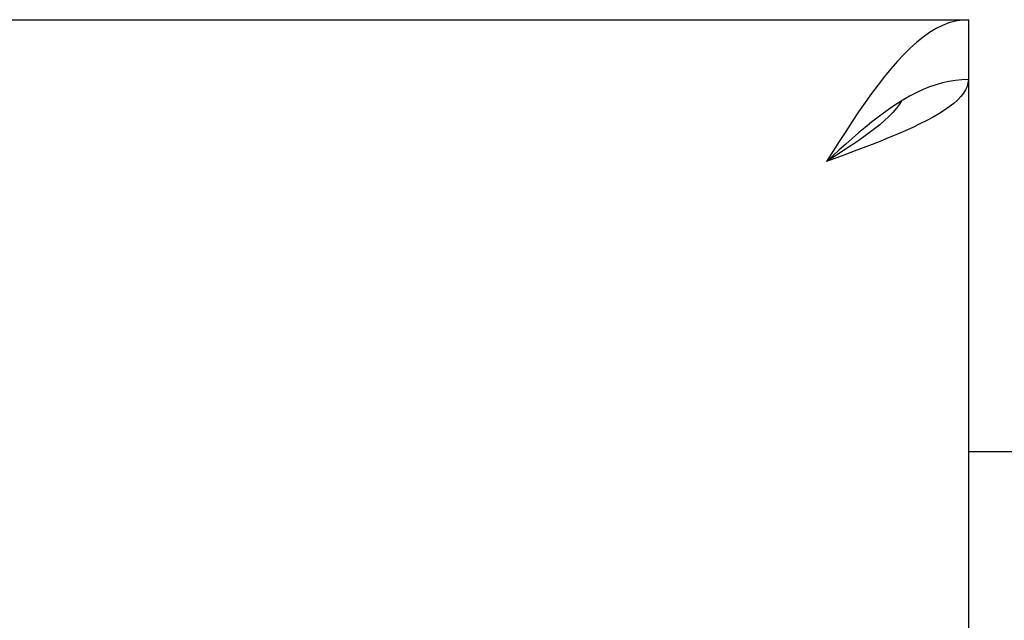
# Model space of a CAD drawing. Header units: inches. Extents: x 0 to 330, y 0 to 213.
# Tile 37 of 56: x 104.56 to 106.27, y 148.3 to 149.34. Entities that reach past the tile are written whole.
import ezdxf

# ---------------------------------------------------------------- set-up
doc = ezdxf.new("R2010")
doc.units = ezdxf.units.IN
doc.header["$LTSCALE"] = 18.135776
doc.header["$MEASUREMENT"] = 0
doc.layers.get('0').update_dxf_attribs({"linetype": 'CONTINUOUS'})

msp = doc.modelspace()

# ---------------------------------------------------------------- linework, layer by layer
at = {"color": 3, "linetype": 'Continuous'}
for p, q in [((71.3997, 149.3404), (106.2122, 149.3404)), ((106.2122, 149.2364), (106.2122, 68.9444)), ((105.9978, 149.1058), (105.9657, 149.0939)), ((106.2122, 148.5904), (108.0872, 148.5904))]:
    msp.add_line(p, q, dxfattribs=at)
at = {"color": 7, "linetype": 'Continuous'}
for p, q in [((106.2122, 149.3404), (106.2122, 149.2364)), ((106.1113, 149.208), (106.1001, 149.2016))]:
    msp.add_line(p, q, dxfattribs=at)
at = {"color": 3, "linetype": 'Continuous'}
for points in [[(106.2122, 149.3404), (106.201, 149.3398), (106.1898, 149.3379), (106.1786, 149.3348), (106.1674, 149.3304), (106.1561, 149.3249), (106.1449, 149.3181), (106.1337, 149.3103), (106.1225, 149.3013), (106.1113, 149.2912), (106.1001, 149.2802), (106.0889, 149.2682), (106.0777, 149.2553), (106.0665, 149.2416)], [(106.0665, 149.2416), (106.0553, 149.2272), (106.0441, 149.212), (106.0329, 149.1963), (106.0217, 149.1801), (106.0105, 149.1634), (105.9993, 149.1463), (105.9881, 149.129), (105.9769, 149.1115), (105.9657, 149.0939)], [(106.2122, 149.2364), (106.2116, 149.2305), (106.2101, 149.2245), (106.2074, 149.2186), (106.2038, 149.2127), (106.1991, 149.2067), (106.1934, 149.2008), (106.1868, 149.1949), (106.1791, 149.1889), (106.1706, 149.183), (106.1612, 149.177), (106.151, 149.1711), (106.14, 149.1652), (106.1282, 149.1592), (106.1157, 149.1533)], [(106.1157, 149.1533), (106.1026, 149.1474), (106.0889, 149.1414), (106.0747, 149.1355), (106.06, 149.1295), (106.0449, 149.1236), (106.0295, 149.1177), (106.0138, 149.1117), (105.9978, 149.1058)]]:
    msp.add_lwpolyline(points, dxfattribs=at)
at = {"color": 7, "linetype": 'Continuous'}
for points in [[(106.2122, 149.2364), (106.201, 149.236), (106.1898, 149.235), (106.1786, 149.2332), (106.1674, 149.2306), (106.1561, 149.2274), (106.1449, 149.2235), (106.1337, 149.219), (106.1225, 149.2138), (106.1113, 149.208)], [(106.1001, 149.2016), (106.0889, 149.1947), (106.0777, 149.1872), (106.0665, 149.1793), (106.0553, 149.171), (106.0441, 149.1622), (106.0329, 149.1531), (106.0217, 149.1437), (106.0105, 149.1341), (105.9993, 149.1242), (105.9881, 149.1142), (105.9769, 149.1041), (105.9657, 149.0939)], [(106.0963, 149.1992), (106.0926, 149.1937), (106.0872, 149.1865), (106.081, 149.1794), (106.074, 149.1723), (106.0664, 149.1652), (106.0582, 149.158), (106.0494, 149.1509), (106.0401, 149.1438), (106.0304, 149.1367), (106.0202, 149.1295), (106.0097, 149.1224), (105.9989, 149.1153), (105.988, 149.1082), (105.9769, 149.101), (105.9657, 149.0939)]]:
    msp.add_lwpolyline(points, dxfattribs=at)

doc.saveas('drawing.dxf')
